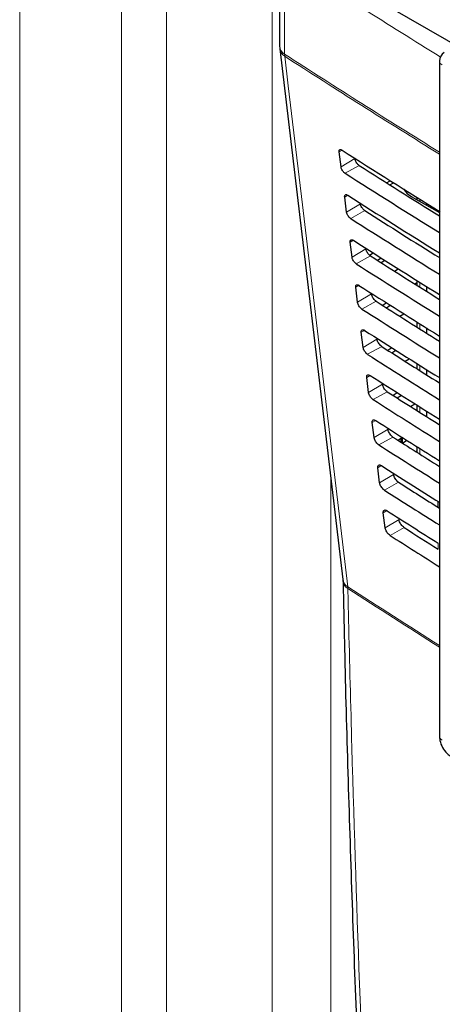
# Paper-space layout 'Blatt4' of a CAD drawing. Header units: millimetres. Extents: x 5 to 418, y 2 to 292.
# Tile 19 of 102: x 108.29 to 115.42, y 173.1 to 189.71. Entities that reach past the tile are written whole.
import ezdxf

# ---------------------------------------------------------------- set-up
doc = ezdxf.new("R2010")
doc.units = ezdxf.units.MM

psp = doc.layouts.new('Blatt4')

# ---------------------------------------------------------------- linework, layer by layer
at = {"color": 7, "linetype": 'Continuous', "lineweight": 18}
for p, q in [((110.768, 153.439), (110.768, 194.081)), ((108.291, 153.028), (108.291, 193.758)), ((110.011, 193.732), (110.011, 153.002)), ((112.553, 193.067), (112.553, 153.373)), ((112.761, 190.74), (112.761, 189.125)), ((113.731, 187.506), (113.681, 187.476)), ((113.946, 187.362), (113.712, 187.222)), ((114.019, 187.249), (113.78, 187.116)), ((113.825, 186.746), (113.774, 186.715)), ((115.039, 186.68), (115.039, 186.644)), ((114.039, 186.601), (113.805, 186.461)), ((114.114, 186.485), (113.875, 186.352)), ((113.92, 185.986), (113.867, 185.954)), ((114.132, 185.841), (113.898, 185.701)), ((114.209, 185.722), (113.97, 185.589)), ((114.014, 185.226), (113.96, 185.193)), ((115.039, 185.278), (115.039, 185.197)), ((114.225, 185.08), (113.991, 184.94)), ((114.304, 184.958), (114.065, 184.825)), ((115.039, 184.577), (115.039, 184.492)), ((114.108, 184.466), (114.053, 184.433)), ((114.318, 184.319), (114.084, 184.179)), ((114.398, 184.194), (114.16, 184.062)), ((115.039, 183.876), (115.039, 183.789)), ((114.203, 183.706), (114.146, 183.672)), ((114.412, 183.558), (114.177, 183.418)), ((114.493, 183.431), (114.255, 183.298)), ((114.724, 183.374), (114.724, 183.368)), ((115.039, 183.175), (115.039, 183.085)), ((115.152, 183.082), (115.171, 183.093)), ((114.297, 182.945), (114.24, 182.911)), ((114.505, 182.797), (114.271, 182.657)), ((114.588, 182.667), (114.35, 182.534)), ((114.724, 182.641), (114.724, 182.581)), ((114.751, 182.657), (114.751, 182.568)), ((115.039, 182.475), (115.039, 182.381)), ((114.392, 182.185), (114.333, 182.15)), ((114.598, 182.036), (114.364, 181.896)), ((113.539, 164.204), (113.539, 181.967)), ((114.683, 181.904), (114.445, 181.771)), ((115.371, 181.565), (115.371, 181.468)), ((114.486, 181.425), (114.426, 181.389)), ((114.691, 181.276), (114.457, 181.136)), ((114.778, 181.14), (114.54, 181.007)), ((115.353, 180.776), (115.353, 180.876)), ((113.827, 180.114), (113.825, 180.141))]:
    psp.add_line(p, q, dxfattribs=at)
at = {"color": 7, "linetype": 'Continuous', "lineweight": 25}
for p, q in [((112.676, 190.868), (112.676, 189.253)), ((124.769, 184.004), (113.525, 190.496)), ((112.679, 189.214), (113.741, 180.265)), ((115.372, 189.01), (115.372, 177.624)), ((113.712, 187.222), (113.681, 187.476)), ((114.482, 186.955), (114.544, 186.99)), ((114.538, 186.92), (114.6, 186.955)), ((114.791, 186.817), (114.806, 186.826)), ((113.805, 186.461), (113.774, 186.715)), ((114.898, 186.726), (115.372, 186.452)), ((114.991, 186.711), (114.991, 186.673)), ((115.152, 186.61), (115.152, 186.579)), ((113.898, 185.701), (113.867, 185.954)), ((114.195, 185.732), (114.257, 185.771)), ((114.391, 185.686), (114.329, 185.645)), ((114.387, 185.608), (114.451, 185.648)), ((114.613, 185.465), (114.677, 185.505)), ((113.991, 184.94), (113.96, 185.193)), ((114.991, 185.267), (114.96, 185.247)), ((114.991, 185.308), (114.991, 185.227)), ((115.152, 185.207), (115.152, 185.126)), ((114.48, 184.929), (114.416, 184.886)), ((114.477, 184.848), (114.544, 184.889)), ((114.703, 184.705), (114.77, 184.746)), ((114.991, 184.608), (114.991, 184.523)), ((115.152, 184.506), (115.152, 184.422)), ((114.084, 184.179), (114.053, 184.433)), ((114.57, 184.172), (114.503, 184.128)), ((114.568, 184.087), (114.637, 184.13)), ((114.793, 183.944), (114.863, 183.987)), ((114.991, 183.907), (114.991, 183.819)), ((114.177, 183.418), (114.146, 183.672)), ((115.152, 183.805), (115.152, 183.718)), ((114.66, 183.415), (114.591, 183.369)), ((114.658, 183.326), (114.73, 183.371)), ((114.883, 183.183), (114.955, 183.228)), ((114.991, 183.206), (114.991, 183.116)), ((115.152, 183.104), (115.152, 183.082)), ((115.152, 183.082), (115.156, 183.011)), ((114.271, 182.657), (114.24, 182.911)), ((114.75, 182.658), (114.678, 182.61)), ((114.74, 182.652), (114.74, 182.57)), ((114.748, 182.566), (114.822, 182.612)), ((114.991, 182.506), (114.991, 182.412)), ((114.973, 182.423), (114.991, 182.433)), ((114.364, 181.896), (114.333, 182.15)), ((115.347, 181.581), (115.347, 181.483)), ((114.457, 181.136), (114.426, 181.389))]:
    psp.add_line(p, q, dxfattribs=at)
at = {"color": 7, "linetype": 'Continuous', "lineweight": 18, "flags": 128}
psp.add_lwpolyline([(112.763, 189.09), (112.822, 188.589), (113.06, 186.583), (113.825, 180.141)], dxfattribs=at)
at = {"color": 7, "linetype": 'Continuous', "lineweight": 18}
for centre, radius, start, end in [((192.41, 313.821), 146.605, 237.0921, 238.30656), ((112.836, 189.266), 0.16, 184.8044, 242.0683), ((112.851, 189.241), 0.175, 188.9521, 239.663), ((192.404, 312.198), 146.595, 237.09208, 238.29968), ((113.031, 189.124), 0.27, 179.8815, 187.3103), ((192.404, 312.159), 146.591, 237.09207, 238.2987), ((115.454, 189.017), 0.0823, 185.0787, 246.2415), ((113.914, 180.292), 0.175, 188.8721, 239.5969), ((113.904, 180.256), 0.162, 184.064, 241.5526), ((192.169, 300.939), 143.979, 237.03446, 237.76528), ((192.127, 300.843), 143.898, 237.03406, 237.76451), ((115.452, 177.629), 0.0801, 184.1293, 247.1908)]:
    psp.add_arc(centre, radius, start, end, dxfattribs=at)
at = {"color": 7, "linetype": 'Continuous', "lineweight": 25}
for centre, radius, start, end in [((113.01, 189.253), 0.333, 180, 186.7694), ((115.539, 189.01), 0.167, 120.8709, 180)]:
    psp.add_arc(centre, radius, start, end, dxfattribs=at)
for centre, major_axis, ratio, start_param, end_param in [((237.415, 254.546), (166.862, 2.568), 0.587275, 3.868493, 3.883113), ((236.866, 249.073), (165.682, -2.461), 0.567125, 3.885601, 3.897695), ((236.866, 249.073), (166.018, -2.466), 0.567125, 3.885702, 3.899882), ((115.252, 186.923), (0.5, -0.007), 0.567125, 3.439115, 3.935417), ((237.415, 253.73), (166.728, 2.566), 0.587275, 3.868453, 3.882164), ((236.866, 248.257), (165.884, -2.464), 0.567125, 3.885662, 3.899014), ((236.866, 248.257), (165.548, -2.459), 0.567125, 3.885561, 3.896821), ((237.415, 252.913), (166.595, 2.564), 0.587275, 3.868413, 3.881303), ((236.867, 247.441), (165.414, -2.457), 0.567125, 3.88552, 3.895945), ((236.866, 247.44), (165.751, -2.462), 0.567125, 3.885622, 3.898143), ((237.415, 252.096), (166.461, 2.561), 0.587275, 3.868373, 3.880439), ((236.867, 246.624), (165.281, -2.455), 0.567125, 3.88548, 3.895066), ((236.866, 246.624), (165.617, -2.46), 0.567125, 3.885581, 3.89727), ((237.414, 251.28), (166.327, 2.559), 0.587275, 3.868333, 3.879574), ((236.867, 245.808), (165.147, -2.453), 0.567125, 3.885439, 3.894186), ((236.866, 245.807), (165.483, -2.458), 0.567125, 3.885541, 3.896395), ((237.414, 250.463), (166.193, 2.557), 0.587275, 3.868293, 3.878706), ((236.867, 244.991), (165.013, -2.451), 0.567125, 3.885399, 3.893303), ((236.867, 244.991), (165.349, -2.456), 0.567125, 3.885501, 3.895518), ((237.414, 249.646), (166.059, 2.555), 0.587275, 3.868253, 3.877836), ((236.867, 244.175), (165.215, -2.454), 0.567125, 3.88546, 3.894638), ((236.867, 244.175), (164.879, -2.449), 0.567125, 3.885358, 3.892417), ((237.414, 248.83), (165.926, 2.553), 0.587275, 3.868213, 3.876956), ((236.868, 243.358), (164.745, -2.447), 0.567125, 3.885318, 3.891522), ((236.867, 243.358), (165.082, -2.452), 0.567125, 3.88542, 3.893756), ((237.414, 248.013), (165.792, 2.551), 0.587275, 3.868173, 3.875914), ((236.868, 242.542), (164.612, -2.445), 0.567125, 3.885277, 3.890463), ((236.867, 242.542), (164.948, -2.45), 0.567125, 3.885379, 3.892872)]:
    psp.add_ellipse(centre, major_axis=major_axis, ratio=ratio, start_param=start_param, end_param=end_param, dxfattribs=at)
for points, knots in [([(113.681, 187.476), (113.68, 187.479), (113.679, 187.489), (113.682, 187.504), (113.692, 187.514), (113.708, 187.516), (113.722, 187.511), (113.73, 187.506), (113.732, 187.505)], [0, 0, 0, 0, 0.085053, 0.301991, 0.519612, 0.736769, 0.952234, 1, 1, 1, 1]), ([(114.019, 187.249), (114.016, 187.251), (114.005, 187.258), (113.988, 187.275), (113.969, 187.301), (113.954, 187.329), (113.948, 187.35), (113.946, 187.36), (113.946, 187.362)], [0, 0, 0, 0, 0.090146, 0.302268, 0.513764, 0.725705, 0.93926, 1, 1, 1, 1]), ([(113.78, 187.116), (113.777, 187.118), (113.768, 187.124), (113.752, 187.14), (113.734, 187.164), (113.72, 187.19), (113.714, 187.21), (113.712, 187.22), (113.712, 187.222)], [0, 0, 0, 0, 0.081983, 0.294147, 0.505651, 0.717552, 0.931033, 1, 1, 1, 1]), ([(113.774, 186.715), (113.773, 186.718), (113.773, 186.729), (113.776, 186.744), (113.786, 186.755), (113.802, 186.756), (113.816, 186.751), (113.825, 186.746), (113.826, 186.745)], [0, 0, 0, 0, 0.088537, 0.305494, 0.523121, 0.740262, 0.955696, 1, 1, 1, 1]), ([(114.114, 186.485), (114.11, 186.488), (114.1, 186.495), (114.082, 186.512), (114.062, 186.539), (114.047, 186.567), (114.041, 186.589), (114.039, 186.599), (114.039, 186.601)], [0, 0, 0, 0, 0.093114, 0.305221, 0.516715, 0.728672, 0.942253, 1, 1, 1, 1]), ([(113.875, 186.352), (113.872, 186.354), (113.863, 186.361), (113.846, 186.377), (113.827, 186.402), (113.813, 186.428), (113.807, 186.449), (113.805, 186.459), (113.805, 186.461)], [0, 0, 0, 0, 0.0853594, 0.2975052, 0.5090059, 0.7209231, 0.9344343, 1, 1, 1, 1]), ([(113.867, 185.954), (113.867, 185.958), (113.866, 185.969), (113.869, 185.984), (113.88, 185.995), (113.896, 185.997), (113.911, 185.991), (113.919, 185.986), (113.921, 185.985)], [0, 0, 0, 0, 0.091841, 0.308817, 0.526449, 0.743575, 0.95898, 1, 1, 1, 1]), ([(114.209, 185.722), (114.205, 185.724), (114.194, 185.732), (114.176, 185.75), (114.156, 185.777), (114.141, 185.806), (114.134, 185.828), (114.132, 185.838), (114.132, 185.841)], [0, 0, 0, 0, 0.09594, 0.308034, 0.519526, 0.731498, 0.945105, 1, 1, 1, 1]), ([(113.97, 185.589), (113.967, 185.591), (113.957, 185.598), (113.94, 185.614), (113.921, 185.64), (113.906, 185.667), (113.9, 185.688), (113.898, 185.698), (113.898, 185.701)], [0, 0, 0, 0, 0.088564, 0.300693, 0.512191, 0.724124, 0.937664, 1, 1, 1, 1]), ([(113.96, 185.193), (113.96, 185.197), (113.959, 185.208), (113.962, 185.224), (113.973, 185.235), (113.99, 185.237), (114.005, 185.231), (114.014, 185.226), (114.015, 185.225)], [0, 0, 0, 0, 0.094979, 0.311974, 0.52961, 0.746722, 0.962099, 1, 1, 1, 1]), ([(114.304, 184.958), (114.3, 184.961), (114.289, 184.968), (114.27, 184.987), (114.249, 185.015), (114.234, 185.045), (114.227, 185.067), (114.226, 185.078), (114.225, 185.08)], [0, 0, 0, 0, 0.098634, 0.310715, 0.522207, 0.734193, 0.947825, 1, 1, 1, 1]), ([(114.065, 184.825), (114.062, 184.827), (114.051, 184.834), (114.034, 184.852), (114.014, 184.878), (114, 184.906), (113.993, 184.927), (113.991, 184.938), (113.991, 184.94)], [0, 0, 0, 0, 0.091609, 0.303723, 0.515218, 0.727167, 0.940735, 1, 1, 1, 1]), ([(114.053, 184.433), (114.053, 184.436), (114.052, 184.448), (114.056, 184.464), (114.067, 184.475), (114.084, 184.477), (114.1, 184.471), (114.108, 184.466), (114.11, 184.465)], [0, 0, 0, 0, 0.097964, 0.314976, 0.532617, 0.749714, 0.965065, 1, 1, 1, 1]), ([(114.16, 184.062), (114.157, 184.064), (114.146, 184.071), (114.128, 184.089), (114.108, 184.116), (114.093, 184.145), (114.086, 184.166), (114.085, 184.177), (114.084, 184.179)], [0, 0, 0, 0, 0.0945061, 0.3066068, 0.5181, 0.730064, 0.9436579, 1, 1, 1, 1]), ([(114.398, 184.194), (114.395, 184.197), (114.383, 184.205), (114.364, 184.224), (114.343, 184.253), (114.327, 184.284), (114.32, 184.306), (114.319, 184.317), (114.318, 184.319)], [0, 0, 0, 0, 0.101205, 0.313275, 0.524765, 0.736765, 0.950421, 1, 1, 1, 1]), ([(114.146, 183.672), (114.146, 183.676), (114.145, 183.688), (114.149, 183.704), (114.161, 183.716), (114.179, 183.717), (114.194, 183.711), (114.203, 183.706), (114.204, 183.705)], [0, 0, 0, 0, 0.1008064, 0.3178345, 0.5354797, 0.7525636, 0.9678898, 1, 1, 1, 1]), ([(114.493, 183.431), (114.49, 183.434), (114.478, 183.442), (114.457, 183.462), (114.436, 183.491), (114.42, 183.522), (114.413, 183.545), (114.412, 183.556), (114.412, 183.558)], [0, 0, 0, 0, 0.103661, 0.315721, 0.52721, 0.739224, 0.952903, 1, 1, 1, 1]), ([(114.255, 183.298), (114.251, 183.3), (114.24, 183.308), (114.221, 183.326), (114.201, 183.354), (114.186, 183.383), (114.179, 183.405), (114.178, 183.416), (114.177, 183.418)], [0, 0, 0, 0, 0.097267, 0.309354, 0.520846, 0.732825, 0.946444, 1, 1, 1, 1]), ([(114.24, 182.911), (114.239, 182.915), (114.238, 182.928), (114.242, 182.944), (114.254, 182.956), (114.273, 182.957), (114.289, 182.951), (114.298, 182.945), (114.299, 182.945)], [0, 0, 0, 0, 0.103516, 0.32056, 0.538209, 0.75528, 0.970583, 1, 1, 1, 1]), ([(114.588, 182.667), (114.584, 182.67), (114.572, 182.678), (114.551, 182.699), (114.53, 182.729), (114.513, 182.761), (114.507, 182.784), (114.505, 182.795), (114.505, 182.797)], [0, 0, 0, 0, 0.10601, 0.31806, 0.52955, 0.741577, 0.955277, 1, 1, 1, 1]), ([(114.35, 182.534), (114.346, 182.537), (114.335, 182.545), (114.315, 182.564), (114.295, 182.592), (114.279, 182.622), (114.272, 182.644), (114.271, 182.655), (114.271, 182.657)], [0, 0, 0, 0, 0.0999, 0.311976, 0.523466, 0.735459, 0.949103, 1, 1, 1, 1]), ([(114.333, 182.15), (114.332, 182.154), (114.331, 182.167), (114.336, 182.184), (114.348, 182.196), (114.367, 182.197), (114.383, 182.191), (114.392, 182.185), (114.393, 182.185)], [0, 0, 0, 0, 0.106103, 0.323161, 0.540814, 0.757873, 0.973154, 1, 1, 1, 1]), ([(114.683, 181.904), (114.679, 181.907), (114.666, 181.915), (114.645, 181.936), (114.623, 181.967), (114.607, 182), (114.6, 182.023), (114.598, 182.034), (114.598, 182.036)], [0, 0, 0, 0, 0.108259, 0.3203, 0.531789, 0.743829, 0.957551, 1, 1, 1, 1]), ([(114.445, 181.771), (114.441, 181.773), (114.429, 181.781), (114.409, 181.801), (114.388, 181.83), (114.372, 181.861), (114.366, 181.883), (114.364, 181.894), (114.364, 181.896)], [0, 0, 0, 0, 0.102414, 0.314479, 0.525969, 0.737976, 0.951642, 1, 1, 1, 1]), ([(114.426, 181.389), (114.426, 181.394), (114.424, 181.407), (114.429, 181.425), (114.442, 181.436), (114.461, 181.438), (114.478, 181.431), (114.487, 181.425), (114.488, 181.425)], [0, 0, 0, 0, 0.108574, 0.325646, 0.543303, 0.76035, 0.97561, 1, 1, 1, 1]), ([(114.778, 181.14), (114.774, 181.143), (114.761, 181.152), (114.739, 181.174), (114.717, 181.205), (114.7, 181.238), (114.693, 181.262), (114.691, 181.274), (114.691, 181.276)], [0, 0, 0, 0, 0.110414, 0.322446, 0.533936, 0.745989, 0.95973, 1, 1, 1, 1]), ([(114.54, 181.007), (114.536, 181.01), (114.524, 181.018), (114.503, 181.038), (114.482, 181.068), (114.466, 181.1), (114.459, 181.122), (114.457, 181.134), (114.457, 181.136)], [0, 0, 0, 0, 0.104817, 0.316872, 0.528361, 0.740382, 0.954071, 1, 1, 1, 1]), ([(113.741, 180.263), (113.741, 180.26), (113.742, 180.254), (113.742, 180.241), (113.743, 180.233)], [0, 0, 0, 0, 0.36939, 1, 1, 1, 1]), ([(113.747, 180.245), (113.754, 179.905), (113.789, 178.165), (113.886, 175.048), (114.043, 170.896), (114.215, 167.154), (114.349, 164.807), (114.405, 163.826)], [0, 0, 0, 0, 0.0612246, 0.3135931, 0.5660969, 0.8186987, 1, 1, 1, 1]), ([(115.372, 177.624), (115.374, 177.598), (115.378, 177.533), (115.421, 177.428), (115.49, 177.333), (115.549, 177.292), (115.573, 177.275)], [0, 0, 0, 0, 0.187821, 0.477899, 0.78076, 1, 1, 1, 1])]:
    psp.add_open_spline(points, degree=3, knots=knots, dxfattribs=at)
at = {"color": 7, "linetype": 'Continuous', "lineweight": 18}
psp.add_open_spline([(113.827, 180.114), (113.831, 179.935), (113.852, 179.041), (113.95, 175.296), (114.143, 169.985), (114.389, 165.44), (114.483, 163.695)], degree=3, knots=[0, 0, 0, 0, 0.032288, 0.161438, 0.678067, 1, 1, 1, 1], dxfattribs=at)

doc.saveas('drawing.dxf')
